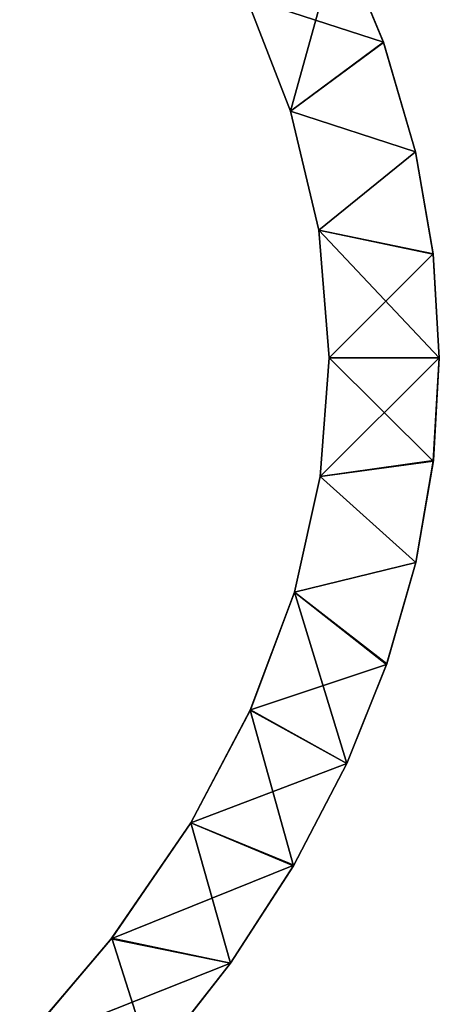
# Model space of a CAD drawing. Extents: x 616 to 1402, y -13 to 84.
# Tile 34 of 123: x 782 to 790, y 25 to 43. Entities that reach past the tile are written whole.
import ezdxf

# ---------------------------------------------------------------- set-up
doc = ezdxf.new("R2010")
doc.units = 0
doc.header["$LTSCALE"] = 25.4
doc.layers.get('0').update_dxf_attribs({"color": 13, "linetype": 'CONTINUOUS'})

# ---------------------------------------------------------------- blocks, each defined once
blk = doc.blocks.new('ELLIPSES-LED-8140-8182-810')
at = {"color": 7}
for p, q in [((183.701, 133.173, 54.168), (184.581, 134.941, 57.359)), ((183.701, 133.173, 54.168), (184.581, 134.941, 57.359)), ((184.581, 134.941, 57.359), (185.39, 133.865, 55.416)), ((184.581, 134.941, 57.359), (185.39, 133.865, 55.416)), ((182.898, 134.32, 56.238), (183.701, 133.173, 54.168)), ((182.898, 134.32, 56.238), (183.701, 133.173, 54.168)), ((183.701, 133.173, 54.168), (185.39, 133.865, 55.416)), ((183.701, 133.173, 54.168), (185.39, 133.865, 55.416)), ((185.39, 133.865, 55.416), (184.581, 37.437, 57.359)), ((185.39, 133.865, 55.416), (184.581, 37.437, 57.359)), ((185.39, 133.865, 55.416), (185.386, 36.366, 55.426)), ((185.39, 133.865, 55.416), (185.386, 36.366, 55.426)), ((185.39, 133.865, 55.416), (185.969, 132.765, 53.431)), ((185.39, 133.865, 55.416), (185.969, 132.765, 53.431)), ((182.898, 36.816, 56.238), (183.701, 133.173, 54.168)), ((182.898, 36.816, 56.238), (183.701, 133.173, 54.168)), ((183.7, 35.672, 54.172), (183.701, 133.173, 54.168)), ((183.7, 35.672, 54.172), (183.701, 133.173, 54.168)), ((183.701, 133.173, 54.168), (184.214, 131.977, 52.009)), ((183.701, 133.173, 54.168), (184.214, 131.977, 52.009)), ((183.701, 133.173, 54.168), (185.969, 132.765, 53.431)), ((183.701, 133.173, 54.168), (185.969, 132.765, 53.431)), ((184.214, 131.977, 52.009), (185.969, 132.765, 53.431)), ((184.214, 131.977, 52.009), (185.969, 132.765, 53.431)), ((185.969, 132.765, 53.431), (185.386, 36.366, 55.426)), ((185.969, 132.765, 53.431), (185.386, 36.366, 55.426)), ((185.969, 132.765, 53.431), (186.29, 131.738, 51.578)), ((185.969, 132.765, 53.431), (186.29, 131.738, 51.578)), ((185.969, 132.765, 53.431), (185.969, 35.261, 53.431)), ((185.969, 132.765, 53.431), (185.969, 35.261, 53.431)), ((183.7, 35.672, 54.172), (184.214, 131.977, 52.009)), ((183.7, 35.672, 54.172), (184.214, 131.977, 52.009)), ((184.214, 34.473, 52.009), (184.214, 131.977, 52.009)), ((184.214, 131.977, 52.009), (184.401, 130.69, 49.686)), ((184.214, 34.473, 52.009), (184.214, 131.977, 52.009)), ((184.214, 131.977, 52.009), (184.401, 130.69, 49.686)), ((184.214, 131.977, 52.009), (186.29, 131.738, 51.578)), ((184.214, 131.977, 52.009), (186.29, 131.738, 51.578)), ((184.401, 130.69, 49.686), (186.29, 131.738, 51.578)), ((184.401, 130.69, 49.686), (186.29, 131.738, 51.578)), ((186.29, 131.738, 51.578), (185.969, 35.261, 53.431)), ((186.29, 131.738, 51.578), (185.969, 35.261, 53.431)), ((186.29, 131.738, 51.578), (186.401, 130.69, 49.686)), ((186.29, 131.738, 51.578), (186.401, 130.69, 49.686)), ((186.29, 131.738, 51.578), (186.291, 34.231, 51.572)), ((186.29, 131.738, 51.578), (186.291, 34.231, 51.572)), ((184.214, 34.473, 52.009), (184.401, 130.69, 49.686)), ((184.214, 34.473, 52.009), (184.401, 130.69, 49.686)), ((184.401, 130.69, 49.686), (184.239, 129.495, 47.529)), ((184.401, 130.69, 49.686), (184.239, 129.495, 47.529)), ((186.401, 130.69, 49.686), (184.239, 129.495, 47.529)), ((186.401, 130.69, 49.686), (184.239, 129.495, 47.529)), ((184.401, 33.186, 49.686), (184.401, 130.69, 49.686)), ((184.401, 33.186, 49.686), (184.401, 130.69, 49.686)), ((184.401, 130.69, 49.686), (186.401, 130.69, 49.686)), ((184.401, 130.69, 49.686), (186.401, 130.69, 49.686)), ((186.401, 130.69, 49.686), (186.291, 34.231, 51.572)), ((186.401, 130.69, 49.686), (186.291, 34.231, 51.572)), ((186.401, 130.69, 49.686), (186.293, 129.656, 47.819)), ((186.401, 130.69, 49.686), (186.293, 129.656, 47.819)), ((186.401, 130.69, 49.686), (186.401, 33.186, 49.686)), ((186.401, 130.69, 49.686), (186.401, 33.186, 49.686)), ((186.293, 129.656, 47.819), (184.239, 129.495, 47.529)), ((186.293, 129.656, 47.819), (184.239, 129.495, 47.529)), ((186.293, 129.656, 47.819), (185.976, 128.632, 45.971)), ((186.293, 129.656, 47.819), (185.976, 128.632, 45.971)), ((186.293, 129.656, 47.819), (186.292, 32.148, 47.812)), ((186.293, 129.656, 47.819), (186.292, 32.148, 47.812)), ((186.293, 129.656, 47.819), (186.401, 33.186, 49.686)), ((186.293, 129.656, 47.819), (186.401, 33.186, 49.686)), ((184.239, 129.495, 47.529), (183.77, 128.332, 45.43)), ((184.239, 129.495, 47.529), (183.77, 128.332, 45.43)), ((184.24, 31.993, 47.532), (184.239, 129.495, 47.529)), ((184.24, 31.993, 47.532), (184.239, 129.495, 47.529)), ((184.401, 33.186, 49.686), (184.239, 129.495, 47.529)), ((184.401, 33.186, 49.686), (184.239, 129.495, 47.529)), ((185.976, 128.632, 45.971), (184.239, 129.495, 47.529)), ((185.976, 128.632, 45.971), (184.239, 129.495, 47.529)), ((185.976, 128.632, 45.971), (183.77, 128.332, 45.43)), ((185.976, 128.632, 45.971), (183.77, 128.332, 45.43)), ((185.976, 128.632, 45.971), (185.444, 127.602, 44.112)), ((185.976, 128.632, 45.971), (185.444, 127.602, 44.112)), ((185.976, 128.632, 45.971), (185.976, 31.128, 45.971)), ((185.976, 128.632, 45.971), (185.976, 31.128, 45.971)), ((185.976, 128.632, 45.971), (186.292, 32.148, 47.812)), ((185.976, 128.632, 45.971), (186.292, 32.148, 47.812)), ((183.77, 128.332, 45.43), (182.97, 127.148, 43.292)), ((183.77, 128.332, 45.43), (182.97, 127.148, 43.292)), ((183.77, 30.828, 45.43), (183.77, 128.332, 45.43)), ((183.77, 30.828, 45.43), (183.77, 128.332, 45.43)), ((184.24, 31.993, 47.532), (183.77, 128.332, 45.43)), ((184.24, 31.993, 47.532), (183.77, 128.332, 45.43)), ((185.444, 127.602, 44.112), (183.77, 128.332, 45.43)), ((185.444, 127.602, 44.112), (183.77, 128.332, 45.43)), ((185.444, 127.602, 44.112), (182.97, 127.148, 43.292)), ((185.444, 127.602, 44.112), (182.97, 127.148, 43.292)), ((185.444, 127.602, 44.112), (184.722, 126.606, 42.315)), ((185.444, 127.602, 44.112), (184.722, 126.606, 42.315)), ((185.444, 127.602, 44.112), (185.448, 30.105, 44.124)), ((185.444, 127.602, 44.112), (185.448, 30.105, 44.124)), ((185.444, 127.602, 44.112), (185.976, 31.128, 45.971)), ((185.444, 127.602, 44.112), (185.976, 31.128, 45.971)), ((182.97, 127.148, 43.292), (181.887, 126.009, 41.238)), ((182.97, 127.148, 43.292), (181.887, 126.009, 41.238)), ((182.968, 29.64, 43.286), (182.97, 127.148, 43.292)), ((182.968, 29.64, 43.286), (182.97, 127.148, 43.292)), ((183.77, 30.828, 45.43), (182.97, 127.148, 43.292)), ((183.77, 30.828, 45.43), (182.97, 127.148, 43.292)), ((184.722, 126.606, 42.315), (182.97, 127.148, 43.292)), ((184.722, 126.606, 42.315), (182.97, 127.148, 43.292)), ((184.722, 126.606, 42.315), (181.887, 126.009, 41.238)), ((184.722, 126.606, 42.315), (181.887, 126.009, 41.238)), ((184.722, 126.606, 42.315), (183.76, 125.584, 40.471)), ((184.722, 126.606, 42.315), (183.76, 125.584, 40.471)), ((184.722, 126.606, 42.315), (184.722, 29.102, 42.315)), ((184.722, 126.606, 42.315), (184.722, 29.102, 42.315)), ((184.722, 126.606, 42.315), (185.448, 30.105, 44.124)), ((184.722, 126.606, 42.315), (185.448, 30.105, 44.124)), ((181.887, 126.009, 41.238), (180.444, 124.843, 39.132)), ((181.887, 126.009, 41.238), (180.444, 124.843, 39.132)), ((181.887, 28.505, 41.238), (181.887, 126.009, 41.238)), ((181.887, 28.505, 41.238), (181.887, 126.009, 41.238)), ((182.968, 29.64, 43.286), (181.887, 126.009, 41.238)), ((182.968, 29.64, 43.286), (181.887, 126.009, 41.238)), ((183.76, 125.584, 40.471), (181.887, 126.009, 41.238)), ((183.76, 125.584, 40.471), (181.887, 126.009, 41.238)), ((183.76, 125.584, 40.471), (180.444, 124.843, 39.132)), ((183.76, 125.584, 40.471), (180.444, 124.843, 39.132)), ((183.76, 125.584, 40.471), (182.606, 124.598, 38.69)), ((183.76, 125.584, 40.471), (182.606, 124.598, 38.69)), ((183.76, 125.584, 40.471), (183.752, 28.073, 40.457)), ((183.76, 125.584, 40.471), (183.752, 28.073, 40.457)), ((183.76, 125.584, 40.471), (184.722, 29.102, 42.315)), ((183.76, 125.584, 40.471), (184.722, 29.102, 42.315)), ((180.444, 124.843, 39.132), (178.78, 123.756, 37.17)), ((180.444, 124.843, 39.132), (178.78, 123.756, 37.17)), ((180.452, 27.344, 39.142), (180.444, 124.843, 39.132)), ((180.452, 27.344, 39.142), (180.444, 124.843, 39.132)), ((181.887, 28.505, 41.238), (180.444, 124.843, 39.132)), ((181.887, 28.505, 41.238), (180.444, 124.843, 39.132)), ((182.606, 124.598, 38.69), (180.444, 124.843, 39.132)), ((182.606, 124.598, 38.69), (180.444, 124.843, 39.132)), ((182.606, 124.598, 38.69), (178.78, 123.756, 37.17)), ((182.606, 124.598, 38.69), (178.78, 123.756, 37.17)), ((182.606, 124.598, 38.69), (181.17, 123.577, 36.847)), ((182.606, 124.598, 38.69), (181.17, 123.577, 36.847)), ((182.606, 124.598, 38.69), (182.606, 27.094, 38.69)), ((182.606, 124.598, 38.69), (182.606, 27.094, 38.69)), ((182.606, 124.598, 38.69), (183.752, 28.073, 40.457)), ((182.606, 124.598, 38.69), (183.752, 28.073, 40.457)), ((180.452, 27.344, 39.142), (178.78, 123.756, 37.17)), ((180.452, 27.344, 39.142), (178.78, 123.756, 37.17)), ((181.17, 123.577, 36.847), (182.606, 27.094, 38.69)), ((181.17, 123.577, 36.847), (182.606, 27.094, 38.69)), ((185.386, 36.366, 55.426), (184.581, 37.437, 57.359)), ((185.386, 36.366, 55.426), (184.581, 37.437, 57.359)), ((183.7, 35.672, 54.172), (182.898, 36.816, 56.238)), ((185.386, 36.366, 55.426), (182.898, 36.816, 56.238)), ((183.7, 35.672, 54.172), (182.898, 36.816, 56.238)), ((185.386, 36.366, 55.426), (182.898, 36.816, 56.238)), ((185.386, 36.366, 55.426), (183.7, 35.672, 54.172)), ((185.386, 36.366, 55.426), (183.7, 35.672, 54.172)), ((185.969, 35.261, 53.431), (185.386, 36.366, 55.426)), ((185.969, 35.261, 53.431), (185.386, 36.366, 55.426)), ((184.214, 34.473, 52.009), (183.7, 35.672, 54.172)), ((185.969, 35.261, 53.431), (183.7, 35.672, 54.172)), ((184.214, 34.473, 52.009), (183.7, 35.672, 54.172)), ((185.969, 35.261, 53.431), (183.7, 35.672, 54.172)), ((185.969, 35.261, 53.431), (184.214, 34.473, 52.009)), ((185.969, 35.261, 53.431), (184.214, 34.473, 52.009)), ((186.291, 34.231, 51.572), (185.969, 35.261, 53.431)), ((186.291, 34.231, 51.572), (185.969, 35.261, 53.431)), ((184.401, 33.186, 49.686), (184.214, 34.473, 52.009)), ((184.401, 33.186, 49.686), (184.214, 34.473, 52.009)), ((186.401, 33.186, 49.686), (184.214, 34.473, 52.009)), ((186.291, 34.231, 51.572), (184.214, 34.473, 52.009)), ((186.401, 33.186, 49.686), (184.214, 34.473, 52.009)), ((186.291, 34.231, 51.572), (184.214, 34.473, 52.009)), ((186.401, 33.186, 49.686), (186.291, 34.231, 51.572)), ((186.401, 33.186, 49.686), (186.291, 34.231, 51.572)), ((184.24, 31.993, 47.532), (184.401, 33.186, 49.686)), ((184.24, 31.993, 47.532), (184.401, 33.186, 49.686)), ((184.401, 33.186, 49.686), (186.401, 33.186, 49.686)), ((184.401, 33.186, 49.686), (186.401, 33.186, 49.686)), ((184.401, 33.186, 49.686), (186.292, 32.148, 47.812)), ((184.401, 33.186, 49.686), (186.292, 32.148, 47.812)), ((186.292, 32.148, 47.812), (186.401, 33.186, 49.686)), ((186.292, 32.148, 47.812), (186.401, 33.186, 49.686)), ((184.24, 31.993, 47.532), (186.292, 32.148, 47.812)), ((184.24, 31.993, 47.532), (186.292, 32.148, 47.812)), ((185.976, 31.128, 45.971), (186.292, 32.148, 47.812)), ((185.976, 31.128, 45.971), (186.292, 32.148, 47.812)), ((183.77, 30.828, 45.43), (184.24, 31.993, 47.532)), ((183.77, 30.828, 45.43), (184.24, 31.993, 47.532)), ((184.24, 31.993, 47.532), (185.976, 31.128, 45.971)), ((184.24, 31.993, 47.532), (185.976, 31.128, 45.971)), ((183.77, 30.828, 45.43), (185.976, 31.128, 45.971)), ((183.77, 30.828, 45.43), (185.976, 31.128, 45.971)), ((185.448, 30.105, 44.124), (185.976, 31.128, 45.971)), ((185.448, 30.105, 44.124), (185.976, 31.128, 45.971)), ((182.968, 29.64, 43.286), (183.77, 30.828, 45.43)), ((182.968, 29.64, 43.286), (183.77, 30.828, 45.43)), ((183.77, 30.828, 45.43), (185.448, 30.105, 44.124)), ((183.77, 30.828, 45.43), (185.448, 30.105, 44.124)), ((183.77, 30.828, 45.43), (184.722, 29.102, 42.315)), ((183.77, 30.828, 45.43), (184.722, 29.102, 42.315)), ((184.722, 29.102, 42.315), (185.448, 30.105, 44.124)), ((184.722, 29.102, 42.315), (185.448, 30.105, 44.124)), ((181.887, 28.505, 41.238), (182.968, 29.64, 43.286)), ((181.887, 28.505, 41.238), (182.968, 29.64, 43.286)), ((182.968, 29.64, 43.286), (184.722, 29.102, 42.315)), ((182.968, 29.64, 43.286), (184.722, 29.102, 42.315)), ((182.968, 29.64, 43.286), (183.752, 28.073, 40.457)), ((182.968, 29.64, 43.286), (183.752, 28.073, 40.457)), ((183.752, 28.073, 40.457), (184.722, 29.102, 42.315)), ((183.752, 28.073, 40.457), (184.722, 29.102, 42.315)), ((180.452, 27.344, 39.142), (181.887, 28.505, 41.238)), ((180.452, 27.344, 39.142), (181.887, 28.505, 41.238)), ((181.887, 28.505, 41.238), (183.752, 28.073, 40.457)), ((181.887, 28.505, 41.238), (183.752, 28.073, 40.457)), ((181.887, 28.505, 41.238), (182.606, 27.094, 38.69)), ((181.887, 28.505, 41.238), (182.606, 27.094, 38.69)), ((182.606, 27.094, 38.69), (183.752, 28.073, 40.457)), ((182.606, 27.094, 38.69), (183.752, 28.073, 40.457)), ((178.78, 26.252, 37.17), (180.452, 27.344, 39.142)), ((178.78, 26.252, 37.17), (180.452, 27.344, 39.142)), ((180.452, 27.344, 39.142), (182.606, 27.094, 38.69)), ((180.452, 27.344, 39.142), (182.606, 27.094, 38.69)), ((180.452, 27.344, 39.142), (181.178, 26.078, 36.856)), ((180.452, 27.344, 39.142), (181.178, 26.078, 36.856)), ((181.178, 26.078, 36.856), (182.606, 27.094, 38.69)), ((181.178, 26.078, 36.856), (182.606, 27.094, 38.69))]:
    blk.add_line(p, q, dxfattribs=at)
mesh = blk.add_polyface(dxfattribs=at)
corners = [(184.581, 134.941, 57.359), (183.701, 133.173, 54.168), (182.898, 134.32, 56.238)]
mesh.append_faces([[corners[k] for k in face] for face in [(0, 1, 2)]], dxfattribs={"color": 7})
mesh = blk.add_polyface(dxfattribs=at)
corners = [(184.581, 134.941, 57.359), (185.39, 133.865, 55.416), (183.701, 133.173, 54.168)]
mesh.append_faces([[corners[k] for k in face] for face in [(0, 1, 2)]], dxfattribs={"color": 7})
mesh = blk.add_polyface(dxfattribs=at)
corners = [(184.581, 134.941, 57.359), (184.581, 37.437, 57.359), (185.39, 133.865, 55.416)]
mesh.append_faces([[corners[k] for k in face] for face in [(0, 1, 2)]], dxfattribs={"color": 7})
mesh = blk.add_polyface(dxfattribs=at)
corners = [(182.898, 134.32, 56.238), (183.701, 133.173, 54.168), (182.898, 36.816, 56.238)]
mesh.append_faces([[corners[k] for k in face] for face in [(0, 1, 2)]], dxfattribs={"color": 7})
mesh = blk.add_polyface(dxfattribs=at)
corners = [(185.39, 133.865, 55.416), (185.969, 132.765, 53.431), (183.701, 133.173, 54.168)]
mesh.append_faces([[corners[k] for k in face] for face in [(0, 1, 2)]], dxfattribs={"color": 7})
mesh = blk.add_polyface(dxfattribs=at)
corners = [(185.39, 133.865, 55.416), (184.581, 37.437, 57.359), (185.386, 36.366, 55.426)]
mesh.append_faces([[corners[k] for k in face] for face in [(0, 1, 2)]], dxfattribs={"color": 7})
mesh = blk.add_polyface(dxfattribs=at)
corners = [(185.39, 133.865, 55.416), (185.386, 36.366, 55.426), (185.969, 132.765, 53.431)]
mesh.append_faces([[corners[k] for k in face] for face in [(0, 1, 2)]], dxfattribs={"color": 7})
mesh = blk.add_polyface(dxfattribs=at)
corners = [(183.701, 133.173, 54.168), (183.7, 35.672, 54.172), (182.898, 36.816, 56.238)]
mesh.append_faces([[corners[k] for k in face] for face in [(0, 1, 2)]], dxfattribs={"color": 7})
mesh = blk.add_polyface(dxfattribs=at)
corners = [(183.701, 133.173, 54.168), (184.214, 131.977, 52.009), (183.7, 35.672, 54.172)]
mesh.append_faces([[corners[k] for k in face] for face in [(0, 1, 2)]], dxfattribs={"color": 7})
mesh = blk.add_polyface(dxfattribs=at)
corners = [(183.701, 133.173, 54.168), (185.969, 132.765, 53.431), (184.214, 131.977, 52.009)]
mesh.append_faces([[corners[k] for k in face] for face in [(0, 1, 2)]], dxfattribs={"color": 7})
mesh = blk.add_polyface(dxfattribs=at)
corners = [(185.969, 132.765, 53.431), (186.29, 131.738, 51.578), (184.214, 131.977, 52.009)]
mesh.append_faces([[corners[k] for k in face] for face in [(0, 1, 2)]], dxfattribs={"color": 7})
mesh = blk.add_polyface(dxfattribs=at)
corners = [(185.969, 132.765, 53.431), (185.386, 36.366, 55.426), (185.969, 35.261, 53.431)]
mesh.append_faces([[corners[k] for k in face] for face in [(0, 1, 2)]], dxfattribs={"color": 7})
mesh = blk.add_polyface(dxfattribs=at)
corners = [(185.969, 132.765, 53.431), (185.969, 35.261, 53.431), (186.29, 131.738, 51.578)]
mesh.append_faces([[corners[k] for k in face] for face in [(0, 1, 2)]], dxfattribs={"color": 7})
mesh = blk.add_polyface(dxfattribs=at)
corners = [(184.214, 131.977, 52.009), (184.214, 34.473, 52.009), (183.7, 35.672, 54.172)]
mesh.append_faces([[corners[k] for k in face] for face in [(0, 1, 2)]], dxfattribs={"color": 7})
mesh = blk.add_polyface(dxfattribs=at)
corners = [(184.214, 131.977, 52.009), (184.401, 130.69, 49.686), (184.214, 34.473, 52.009)]
mesh.append_faces([[corners[k] for k in face] for face in [(0, 1, 2)]], dxfattribs={"color": 7})
mesh = blk.add_polyface(dxfattribs=at)
corners = [(184.214, 131.977, 52.009), (186.29, 131.738, 51.578), (184.401, 130.69, 49.686)]
mesh.append_faces([[corners[k] for k in face] for face in [(0, 1, 2)]], dxfattribs={"color": 7})
mesh = blk.add_polyface(dxfattribs=at)
corners = [(186.29, 131.738, 51.578), (186.401, 130.69, 49.686), (184.401, 130.69, 49.686)]
mesh.append_faces([[corners[k] for k in face] for face in [(0, 1, 2)]], dxfattribs={"color": 7})
mesh = blk.add_polyface(dxfattribs=at)
corners = [(186.29, 131.738, 51.578), (185.969, 35.261, 53.431), (186.291, 34.231, 51.572)]
mesh.append_faces([[corners[k] for k in face] for face in [(0, 1, 2)]], dxfattribs={"color": 7})
mesh = blk.add_polyface(dxfattribs=at)
corners = [(186.29, 131.738, 51.578), (186.291, 34.231, 51.572), (186.401, 130.69, 49.686)]
mesh.append_faces([[corners[k] for k in face] for face in [(0, 1, 2)]], dxfattribs={"color": 7})
mesh = blk.add_polyface(dxfattribs=at)
corners = [(184.401, 130.69, 49.686), (184.401, 33.186, 49.686), (184.214, 34.473, 52.009)]
mesh.append_faces([[corners[k] for k in face] for face in [(0, 1, 2)]], dxfattribs={"color": 7})
mesh = blk.add_polyface(dxfattribs=at)
corners = [(184.401, 130.69, 49.686), (184.239, 129.495, 47.529), (184.401, 33.186, 49.686)]
mesh.append_faces([[corners[k] for k in face] for face in [(0, 1, 2)]], dxfattribs={"color": 7})
mesh = blk.add_polyface(dxfattribs=at)
corners = [(186.401, 130.69, 49.686), (184.239, 129.495, 47.529), (184.401, 130.69, 49.686)]
mesh.append_faces([[corners[k] for k in face] for face in [(0, 1, 2)]], dxfattribs={"color": 7})
mesh = blk.add_polyface(dxfattribs=at)
corners = [(186.401, 130.69, 49.686), (186.293, 129.656, 47.819), (184.239, 129.495, 47.529)]
mesh.append_faces([[corners[k] for k in face] for face in [(0, 1, 2)]], dxfattribs={"color": 7})
mesh = blk.add_polyface(dxfattribs=at)
corners = [(186.401, 130.69, 49.686), (186.291, 34.231, 51.572), (186.401, 33.186, 49.686)]
mesh.append_faces([[corners[k] for k in face] for face in [(0, 1, 2)]], dxfattribs={"color": 7})
mesh = blk.add_polyface(dxfattribs=at)
corners = [(186.401, 130.69, 49.686), (186.401, 33.186, 49.686), (186.293, 129.656, 47.819)]
mesh.append_faces([[corners[k] for k in face] for face in [(0, 1, 2)]], dxfattribs={"color": 7})
mesh = blk.add_polyface(dxfattribs=at)
corners = [(186.293, 129.656, 47.819), (185.976, 128.632, 45.971), (184.239, 129.495, 47.529)]
mesh.append_faces([[corners[k] for k in face] for face in [(0, 1, 2)]], dxfattribs={"color": 7})
mesh = blk.add_polyface(dxfattribs=at)
corners = [(186.293, 129.656, 47.819), (186.292, 32.148, 47.812), (185.976, 128.632, 45.971)]
mesh.append_faces([[corners[k] for k in face] for face in [(0, 1, 2)]], dxfattribs={"color": 7})
mesh = blk.add_polyface(dxfattribs=at)
corners = [(186.293, 129.656, 47.819), (186.401, 33.186, 49.686), (186.292, 32.148, 47.812)]
mesh.append_faces([[corners[k] for k in face] for face in [(0, 1, 2)]], dxfattribs={"color": 7})
mesh = blk.add_polyface(dxfattribs=at)
corners = [(184.239, 129.495, 47.529), (183.77, 128.332, 45.43), (184.24, 31.993, 47.532)]
mesh.append_faces([[corners[k] for k in face] for face in [(0, 1, 2)]], dxfattribs={"color": 7})
mesh = blk.add_polyface(dxfattribs=at)
corners = [(184.239, 129.495, 47.529), (185.976, 128.632, 45.971), (183.77, 128.332, 45.43)]
mesh.append_faces([[corners[k] for k in face] for face in [(0, 1, 2)]], dxfattribs={"color": 7})
mesh = blk.add_polyface(dxfattribs=at)
corners = [(184.239, 129.495, 47.529), (184.24, 31.993, 47.532), (184.401, 33.186, 49.686)]
mesh.append_faces([[corners[k] for k in face] for face in [(0, 1, 2)]], dxfattribs={"color": 7})
mesh = blk.add_polyface(dxfattribs=at)
corners = [(185.976, 128.632, 45.971), (185.444, 127.602, 44.112), (183.77, 128.332, 45.43)]
mesh.append_faces([[corners[k] for k in face] for face in [(0, 1, 2)]], dxfattribs={"color": 7})
mesh = blk.add_polyface(dxfattribs=at)
corners = [(185.976, 128.632, 45.971), (185.976, 31.128, 45.971), (185.444, 127.602, 44.112)]
mesh.append_faces([[corners[k] for k in face] for face in [(0, 1, 2)]], dxfattribs={"color": 7})
mesh = blk.add_polyface(dxfattribs=at)
corners = [(185.976, 128.632, 45.971), (186.292, 32.148, 47.812), (185.976, 31.128, 45.971)]
mesh.append_faces([[corners[k] for k in face] for face in [(0, 1, 2)]], dxfattribs={"color": 7})
mesh = blk.add_polyface(dxfattribs=at)
corners = [(183.77, 128.332, 45.43), (182.97, 127.148, 43.292), (183.77, 30.828, 45.43)]
mesh.append_faces([[corners[k] for k in face] for face in [(0, 1, 2)]], dxfattribs={"color": 7})
mesh = blk.add_polyface(dxfattribs=at)
corners = [(183.77, 128.332, 45.43), (185.444, 127.602, 44.112), (182.97, 127.148, 43.292)]
mesh.append_faces([[corners[k] for k in face] for face in [(0, 1, 2)]], dxfattribs={"color": 7})
mesh = blk.add_polyface(dxfattribs=at)
corners = [(183.77, 128.332, 45.43), (183.77, 30.828, 45.43), (184.24, 31.993, 47.532)]
mesh.append_faces([[corners[k] for k in face] for face in [(0, 1, 2)]], dxfattribs={"color": 7})
mesh = blk.add_polyface(dxfattribs=at)
corners = [(185.444, 127.602, 44.112), (184.722, 126.606, 42.315), (182.97, 127.148, 43.292)]
mesh.append_faces([[corners[k] for k in face] for face in [(0, 1, 2)]], dxfattribs={"color": 7})
mesh = blk.add_polyface(dxfattribs=at)
corners = [(185.444, 127.602, 44.112), (185.448, 30.105, 44.124), (184.722, 126.606, 42.315)]
mesh.append_faces([[corners[k] for k in face] for face in [(0, 1, 2)]], dxfattribs={"color": 7})
mesh = blk.add_polyface(dxfattribs=at)
corners = [(185.444, 127.602, 44.112), (185.976, 31.128, 45.971), (185.448, 30.105, 44.124)]
mesh.append_faces([[corners[k] for k in face] for face in [(0, 1, 2)]], dxfattribs={"color": 7})
mesh = blk.add_polyface(dxfattribs=at)
corners = [(182.97, 127.148, 43.292), (181.887, 126.009, 41.238), (182.968, 29.64, 43.286)]
mesh.append_faces([[corners[k] for k in face] for face in [(0, 1, 2)]], dxfattribs={"color": 7})
mesh = blk.add_polyface(dxfattribs=at)
corners = [(182.97, 127.148, 43.292), (184.722, 126.606, 42.315), (181.887, 126.009, 41.238)]
mesh.append_faces([[corners[k] for k in face] for face in [(0, 1, 2)]], dxfattribs={"color": 7})
mesh = blk.add_polyface(dxfattribs=at)
corners = [(182.97, 127.148, 43.292), (182.968, 29.64, 43.286), (183.77, 30.828, 45.43)]
mesh.append_faces([[corners[k] for k in face] for face in [(0, 1, 2)]], dxfattribs={"color": 7})
mesh = blk.add_polyface(dxfattribs=at)
corners = [(184.722, 126.606, 42.315), (183.76, 125.584, 40.471), (181.887, 126.009, 41.238)]
mesh.append_faces([[corners[k] for k in face] for face in [(0, 1, 2)]], dxfattribs={"color": 7})
mesh = blk.add_polyface(dxfattribs=at)
corners = [(184.722, 126.606, 42.315), (184.722, 29.102, 42.315), (183.76, 125.584, 40.471)]
mesh.append_faces([[corners[k] for k in face] for face in [(0, 1, 2)]], dxfattribs={"color": 7})
mesh = blk.add_polyface(dxfattribs=at)
corners = [(184.722, 126.606, 42.315), (185.448, 30.105, 44.124), (184.722, 29.102, 42.315)]
mesh.append_faces([[corners[k] for k in face] for face in [(0, 1, 2)]], dxfattribs={"color": 7})
mesh = blk.add_polyface(dxfattribs=at)
corners = [(181.887, 126.009, 41.238), (180.444, 124.843, 39.132), (181.887, 28.505, 41.238)]
mesh.append_faces([[corners[k] for k in face] for face in [(0, 1, 2)]], dxfattribs={"color": 7})
mesh = blk.add_polyface(dxfattribs=at)
corners = [(181.887, 126.009, 41.238), (183.76, 125.584, 40.471), (180.444, 124.843, 39.132)]
mesh.append_faces([[corners[k] for k in face] for face in [(0, 1, 2)]], dxfattribs={"color": 7})
mesh = blk.add_polyface(dxfattribs=at)
corners = [(181.887, 126.009, 41.238), (181.887, 28.505, 41.238), (182.968, 29.64, 43.286)]
mesh.append_faces([[corners[k] for k in face] for face in [(0, 1, 2)]], dxfattribs={"color": 7})
mesh = blk.add_polyface(dxfattribs=at)
corners = [(183.76, 125.584, 40.471), (182.606, 124.598, 38.69), (180.444, 124.843, 39.132)]
mesh.append_faces([[corners[k] for k in face] for face in [(0, 1, 2)]], dxfattribs={"color": 7})
mesh = blk.add_polyface(dxfattribs=at)
corners = [(183.76, 125.584, 40.471), (183.752, 28.073, 40.457), (182.606, 124.598, 38.69)]
mesh.append_faces([[corners[k] for k in face] for face in [(0, 1, 2)]], dxfattribs={"color": 7})
mesh = blk.add_polyface(dxfattribs=at)
corners = [(183.76, 125.584, 40.471), (184.722, 29.102, 42.315), (183.752, 28.073, 40.457)]
mesh.append_faces([[corners[k] for k in face] for face in [(0, 1, 2)]], dxfattribs={"color": 7})
mesh = blk.add_polyface(dxfattribs=at)
corners = [(180.444, 124.843, 39.132), (178.78, 123.756, 37.17), (180.452, 27.344, 39.142)]
mesh.append_faces([[corners[k] for k in face] for face in [(0, 1, 2)]], dxfattribs={"color": 7})
mesh = blk.add_polyface(dxfattribs=at)
corners = [(180.444, 124.843, 39.132), (182.606, 124.598, 38.69), (178.78, 123.756, 37.17)]
mesh.append_faces([[corners[k] for k in face] for face in [(0, 1, 2)]], dxfattribs={"color": 7})
mesh = blk.add_polyface(dxfattribs=at)
corners = [(180.444, 124.843, 39.132), (180.452, 27.344, 39.142), (181.887, 28.505, 41.238)]
mesh.append_faces([[corners[k] for k in face] for face in [(0, 1, 2)]], dxfattribs={"color": 7})
mesh = blk.add_polyface(dxfattribs=at)
corners = [(182.606, 124.598, 38.69), (181.17, 123.577, 36.847), (178.78, 123.756, 37.17)]
mesh.append_faces([[corners[k] for k in face] for face in [(0, 1, 2)]], dxfattribs={"color": 7})
mesh = blk.add_polyface(dxfattribs=at)
corners = [(182.606, 124.598, 38.69), (182.606, 27.094, 38.69), (181.17, 123.577, 36.847)]
mesh.append_faces([[corners[k] for k in face] for face in [(0, 1, 2)]], dxfattribs={"color": 7})
mesh = blk.add_polyface(dxfattribs=at)
corners = [(182.606, 124.598, 38.69), (183.752, 28.073, 40.457), (182.606, 27.094, 38.69)]
mesh.append_faces([[corners[k] for k in face] for face in [(0, 1, 2)]], dxfattribs={"color": 7})
mesh = blk.add_polyface(dxfattribs=at)
corners = [(178.78, 123.756, 37.17), (178.78, 26.252, 37.17), (180.452, 27.344, 39.142)]
mesh.append_faces([[corners[k] for k in face] for face in [(0, 1, 2)]], dxfattribs={"color": 7})
mesh = blk.add_polyface(dxfattribs=at)
corners = [(181.17, 123.577, 36.847), (182.606, 27.094, 38.69), (181.178, 26.078, 36.856)]
mesh.append_faces([[corners[k] for k in face] for face in [(0, 1, 2)]], dxfattribs={"color": 7})
mesh = blk.add_polyface(dxfattribs=at)
corners = [(184.581, 37.437, 57.359), (182.898, 36.816, 56.238), (185.386, 36.366, 55.426)]
mesh.append_faces([[corners[k] for k in face] for face in [(0, 1, 2)]], dxfattribs={"color": 7})
mesh = blk.add_polyface(dxfattribs=at)
corners = [(182.898, 36.816, 56.238), (183.7, 35.672, 54.172), (185.386, 36.366, 55.426)]
mesh.append_faces([[corners[k] for k in face] for face in [(0, 1, 2)]], dxfattribs={"color": 7})
mesh = blk.add_polyface(dxfattribs=at)
corners = [(185.386, 36.366, 55.426), (183.7, 35.672, 54.172), (185.969, 35.261, 53.431)]
mesh.append_faces([[corners[k] for k in face] for face in [(0, 1, 2)]], dxfattribs={"color": 7})
mesh = blk.add_polyface(dxfattribs=at)
corners = [(183.7, 35.672, 54.172), (184.214, 34.473, 52.009), (185.969, 35.261, 53.431)]
mesh.append_faces([[corners[k] for k in face] for face in [(0, 1, 2)]], dxfattribs={"color": 7})
mesh = blk.add_polyface(dxfattribs=at)
corners = [(185.969, 35.261, 53.431), (184.214, 34.473, 52.009), (186.291, 34.231, 51.572)]
mesh.append_faces([[corners[k] for k in face] for face in [(0, 1, 2)]], dxfattribs={"color": 7})
mesh = blk.add_polyface(dxfattribs=at)
corners = [(184.214, 34.473, 52.009), (184.401, 33.186, 49.686), (186.401, 33.186, 49.686)]
mesh.append_faces([[corners[k] for k in face] for face in [(0, 1, 2)]], dxfattribs={"color": 7})
mesh = blk.add_polyface(dxfattribs=at)
corners = [(184.214, 34.473, 52.009), (186.401, 33.186, 49.686), (186.291, 34.231, 51.572)]
mesh.append_faces([[corners[k] for k in face] for face in [(0, 1, 2)]], dxfattribs={"color": 7})
mesh = blk.add_polyface(dxfattribs=at)
corners = [(184.401, 33.186, 49.686), (184.24, 31.993, 47.532), (186.292, 32.148, 47.812)]
mesh.append_faces([[corners[k] for k in face] for face in [(0, 1, 2)]], dxfattribs={"color": 7})
mesh = blk.add_polyface(dxfattribs=at)
corners = [(184.401, 33.186, 49.686), (186.292, 32.148, 47.812), (186.401, 33.186, 49.686)]
mesh.append_faces([[corners[k] for k in face] for face in [(0, 1, 2)]], dxfattribs={"color": 7})
mesh = blk.add_polyface(dxfattribs=at)
corners = [(186.292, 32.148, 47.812), (184.24, 31.993, 47.532), (185.976, 31.128, 45.971)]
mesh.append_faces([[corners[k] for k in face] for face in [(0, 1, 2)]], dxfattribs={"color": 7})
mesh = blk.add_polyface(dxfattribs=at)
corners = [(184.24, 31.993, 47.532), (183.77, 30.828, 45.43), (185.976, 31.128, 45.971)]
mesh.append_faces([[corners[k] for k in face] for face in [(0, 1, 2)]], dxfattribs={"color": 7})
mesh = blk.add_polyface(dxfattribs=at)
corners = [(185.976, 31.128, 45.971), (183.77, 30.828, 45.43), (185.448, 30.105, 44.124)]
mesh.append_faces([[corners[k] for k in face] for face in [(0, 1, 2)]], dxfattribs={"color": 7})
mesh = blk.add_polyface(dxfattribs=at)
corners = [(183.77, 30.828, 45.43), (182.968, 29.64, 43.286), (184.722, 29.102, 42.315)]
mesh.append_faces([[corners[k] for k in face] for face in [(0, 1, 2)]], dxfattribs={"color": 7})
mesh = blk.add_polyface(dxfattribs=at)
corners = [(183.77, 30.828, 45.43), (184.722, 29.102, 42.315), (185.448, 30.105, 44.124)]
mesh.append_faces([[corners[k] for k in face] for face in [(0, 1, 2)]], dxfattribs={"color": 7})
mesh = blk.add_polyface(dxfattribs=at)
corners = [(182.968, 29.64, 43.286), (181.887, 28.505, 41.238), (183.752, 28.073, 40.457)]
mesh.append_faces([[corners[k] for k in face] for face in [(0, 1, 2)]], dxfattribs={"color": 7})
mesh = blk.add_polyface(dxfattribs=at)
corners = [(182.968, 29.64, 43.286), (183.752, 28.073, 40.457), (184.722, 29.102, 42.315)]
mesh.append_faces([[corners[k] for k in face] for face in [(0, 1, 2)]], dxfattribs={"color": 7})
mesh = blk.add_polyface(dxfattribs=at)
corners = [(181.887, 28.505, 41.238), (180.452, 27.344, 39.142), (182.606, 27.094, 38.69)]
mesh.append_faces([[corners[k] for k in face] for face in [(0, 1, 2)]], dxfattribs={"color": 7})
mesh = blk.add_polyface(dxfattribs=at)
corners = [(181.887, 28.505, 41.238), (182.606, 27.094, 38.69), (183.752, 28.073, 40.457)]
mesh.append_faces([[corners[k] for k in face] for face in [(0, 1, 2)]], dxfattribs={"color": 7})
mesh = blk.add_polyface(dxfattribs=at)
corners = [(180.452, 27.344, 39.142), (178.78, 26.252, 37.17), (181.178, 26.078, 36.856)]
mesh.append_faces([[corners[k] for k in face] for face in [(0, 1, 2)]], dxfattribs={"color": 7})
mesh = blk.add_polyface(dxfattribs=at)
corners = [(180.452, 27.344, 39.142), (181.178, 26.078, 36.856), (182.606, 27.094, 38.69)]
mesh.append_faces([[corners[k] for k in face] for face in [(0, 1, 2)]], dxfattribs={"color": 7})

msp = doc.modelspace()

# ---------------------------------------------------------------- block references
at = {"color": 0, "extrusion": (0, 1, -5.27356e-16), "rotation": 180}
msp.add_blockref('ELLIPSES-LED-8140-8182-810', (-603.255, 1371.71, -12.686), dxfattribs=at)

doc.saveas('drawing.dxf')
